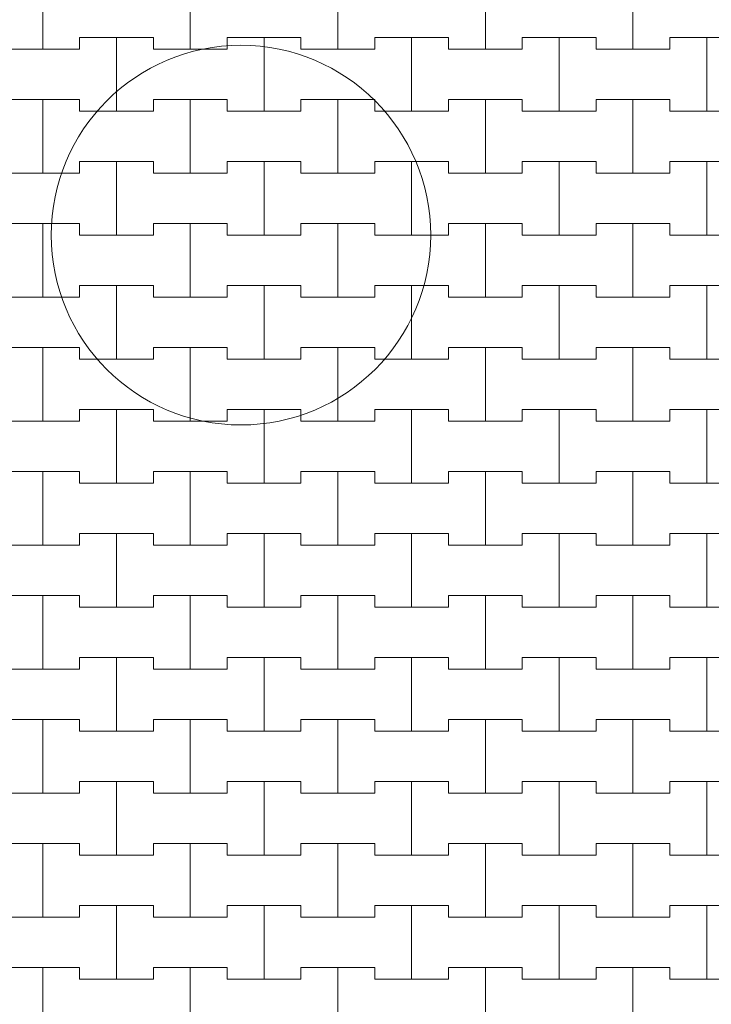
# Model space of a CAD drawing. Header units: millimetres. Extents: x 2826 to 3034, y 1533 to 1590.
# Tile 55 of 248: x 2937 to 2938.17, y 1568.78 to 1570.45. Entities that reach past the tile are written whole.
import ezdxf
from ezdxf.enums import TextEntityAlignment as Align

# ---------------------------------------------------------------- set-up
doc = ezdxf.new("R2010")
doc.units = ezdxf.units.MM
doc.layers.add('_Caneta_No__220', color=7, linetype='Continuous', lineweight=15, true_color=0x8a8a8a)
doc.styles.add('ESTILO_GERADO_2', font='arial.ttf')

# ---------------------------------------------------------------- blocks, each defined once
blk = doc.blocks.new('A$Cf44ad3b2')
at = {"layer": '_Caneta_No__220'}
for p, q in [((29.2387, 37.106), (29.2387, 37.231)), ((29.2387, 37.231), (29.2387, 37.106)), ((29.4887, 37.106), (29.4887, 37.231)), ((29.4887, 37.231), (29.4887, 37.106)), ((29.7387, 37.106), (29.7387, 37.231)), ((29.7387, 37.231), (29.7387, 37.106)), ((29.9887, 37.106), (29.9887, 37.231)), ((29.9887, 37.231), (29.9887, 37.106)), ((30.2387, 37.106), (30.2387, 37.231)), ((30.2387, 37.231), (30.2387, 37.106)), ((29.3012, 37.106), (29.3012, 37.126)), ((29.3012, 37.126), (29.3012, 37.106)), ((29.3012, 37.126), (29.3637, 37.126)), ((29.3012, 37.126), (29.4262, 37.126)), ((29.3637, 37.126), (29.4262, 37.126)), ((29.3637, 37.001), (29.3637, 37.126)), ((29.3637, 37.126), (29.3637, 37.001)), ((29.4262, 37.126), (29.4262, 37.106)), ((29.4262, 37.106), (29.4262, 37.126)), ((29.5512, 37.106), (29.5512, 37.126)), ((29.5512, 37.126), (29.5512, 37.106)), ((29.5512, 37.126), (29.6137, 37.126)), ((29.5512, 37.126), (29.6762, 37.126)), ((29.6137, 37.126), (29.6762, 37.126)), ((29.6137, 37.001), (29.6137, 37.126)), ((29.6137, 37.126), (29.6137, 37.001)), ((29.6762, 37.126), (29.6762, 37.106)), ((29.6762, 37.106), (29.6762, 37.126)), ((29.8012, 37.106), (29.8012, 37.126)), ((29.8012, 37.126), (29.8012, 37.106)), ((29.8012, 37.126), (29.8637, 37.126)), ((29.8012, 37.126), (29.9262, 37.126)), ((29.8637, 37.126), (29.9262, 37.126)), ((29.8637, 37.001), (29.8637, 37.126)), ((29.8637, 37.126), (29.8637, 37.001)), ((29.9262, 37.126), (29.9262, 37.106)), ((29.9262, 37.106), (29.9262, 37.126)), ((30.0512, 37.106), (30.0512, 37.126)), ((30.0512, 37.126), (30.0512, 37.106)), ((30.0512, 37.126), (30.1137, 37.126)), ((30.0512, 37.126), (30.1762, 37.126)), ((30.1137, 37.126), (30.1762, 37.126)), ((30.1137, 37.001), (30.1137, 37.126)), ((30.1137, 37.126), (30.1137, 37.001)), ((30.1762, 37.126), (30.1762, 37.106)), ((30.1762, 37.106), (30.1762, 37.126)), ((30.3012, 37.106), (30.3012, 37.126)), ((30.3012, 37.126), (30.3012, 37.106)), ((30.3012, 37.126), (30.3637, 37.126)), ((30.3012, 37.126), (30.4262, 37.126)), ((30.3637, 37.126), (30.4262, 37.126)), ((30.3637, 37.001), (30.3637, 37.126)), ((30.3637, 37.126), (30.3637, 37.001)), ((29.1762, 37.106), (29.2387, 37.106)), ((29.1762, 37.106), (29.3012, 37.106)), ((29.2387, 37.106), (29.3012, 37.106)), ((29.4262, 37.106), (29.4887, 37.106)), ((29.4262, 37.106), (29.5512, 37.106)), ((29.4887, 37.106), (29.5512, 37.106)), ((29.6762, 37.106), (29.7387, 37.106)), ((29.6762, 37.106), (29.8012, 37.106)), ((29.7387, 37.106), (29.8012, 37.106)), ((29.9262, 37.106), (29.9887, 37.106)), ((29.9262, 37.106), (30.0512, 37.106)), ((29.9887, 37.106), (30.0512, 37.106)), ((30.1762, 37.106), (30.2387, 37.106)), ((30.1762, 37.106), (30.3012, 37.106)), ((30.2387, 37.106), (30.3012, 37.106)), ((29.1762, 37.021), (29.2387, 37.021)), ((29.1762, 37.021), (29.3012, 37.021)), ((29.2387, 37.021), (29.3012, 37.021)), ((29.2387, 36.896), (29.2387, 37.021)), ((29.2387, 37.021), (29.2387, 36.896)), ((29.3012, 37.021), (29.3012, 37.001)), ((29.3012, 37.001), (29.3012, 37.021)), ((29.4262, 37.001), (29.4262, 37.021)), ((29.4262, 37.021), (29.4262, 37.001)), ((29.4262, 37.021), (29.4887, 37.021)), ((29.4262, 37.021), (29.5512, 37.021)), ((29.4887, 37.021), (29.5512, 37.021)), ((29.4887, 36.896), (29.4887, 37.021)), ((29.4887, 37.021), (29.4887, 36.896)), ((29.5512, 37.021), (29.5512, 37.001)), ((29.5512, 37.001), (29.5512, 37.021)), ((29.6762, 37.001), (29.6762, 37.021)), ((29.6762, 37.021), (29.6762, 37.001)), ((29.6762, 37.021), (29.7387, 37.021)), ((29.6762, 37.021), (29.8012, 37.021)), ((29.7387, 37.021), (29.8012, 37.021)), ((29.7387, 36.896), (29.7387, 37.021)), ((29.7387, 37.021), (29.7387, 36.896)), ((29.8012, 37.021), (29.8012, 37.001)), ((29.8012, 37.001), (29.8012, 37.021)), ((29.9262, 37.001), (29.9262, 37.021)), ((29.9262, 37.021), (29.9262, 37.001)), ((29.9262, 37.021), (29.9887, 37.021)), ((29.9262, 37.021), (30.0512, 37.021)), ((29.9887, 37.021), (30.0512, 37.021)), ((29.9887, 36.896), (29.9887, 37.021)), ((29.9887, 37.021), (29.9887, 36.896)), ((30.0512, 37.021), (30.0512, 37.001)), ((30.0512, 37.001), (30.0512, 37.021)), ((30.1762, 37.001), (30.1762, 37.021)), ((30.1762, 37.021), (30.1762, 37.001)), ((30.1762, 37.021), (30.2387, 37.021)), ((30.1762, 37.021), (30.3012, 37.021)), ((30.2387, 37.021), (30.3012, 37.021)), ((30.2387, 36.896), (30.2387, 37.021)), ((30.2387, 37.021), (30.2387, 36.896)), ((30.3012, 37.021), (30.3012, 37.001)), ((30.3012, 37.001), (30.3012, 37.021)), ((29.3012, 37.001), (29.3637, 37.001)), ((29.3012, 37.001), (29.4262, 37.001)), ((29.3637, 37.001), (29.4262, 37.001)), ((29.5512, 37.001), (29.6137, 37.001)), ((29.5512, 37.001), (29.6762, 37.001)), ((29.6137, 37.001), (29.6762, 37.001)), ((29.8012, 37.001), (29.8637, 37.001)), ((29.8012, 37.001), (29.9262, 37.001)), ((29.8637, 37.001), (29.9262, 37.001)), ((30.0512, 37.001), (30.1137, 37.001)), ((30.0512, 37.001), (30.1762, 37.001)), ((30.1137, 37.001), (30.1762, 37.001)), ((30.3012, 37.001), (30.3637, 37.001)), ((30.3012, 37.001), (30.4262, 37.001)), ((30.3637, 37.001), (30.4262, 37.001)), ((29.3012, 36.896), (29.3012, 36.916)), ((29.3012, 36.916), (29.3012, 36.896)), ((29.3012, 36.916), (29.3637, 36.916)), ((29.3012, 36.916), (29.4262, 36.916)), ((29.3637, 36.916), (29.4262, 36.916)), ((29.3637, 36.791), (29.3637, 36.916)), ((29.3637, 36.916), (29.3637, 36.791)), ((29.4262, 36.916), (29.4262, 36.896)), ((29.4262, 36.896), (29.4262, 36.916)), ((29.5512, 36.896), (29.5512, 36.916)), ((29.5512, 36.916), (29.5512, 36.896)), ((29.5512, 36.916), (29.6137, 36.916)), ((29.5512, 36.916), (29.6762, 36.916)), ((29.6137, 36.916), (29.6762, 36.916)), ((29.6137, 36.791), (29.6137, 36.916)), ((29.6137, 36.916), (29.6137, 36.791)), ((29.6762, 36.916), (29.6762, 36.896)), ((29.6762, 36.896), (29.6762, 36.916)), ((29.8012, 36.896), (29.8012, 36.916)), ((29.8012, 36.916), (29.8012, 36.896)), ((29.8012, 36.916), (29.8637, 36.916)), ((29.8012, 36.916), (29.9262, 36.916)), ((29.8637, 36.916), (29.9262, 36.916)), ((29.8637, 36.791), (29.8637, 36.916)), ((29.8637, 36.916), (29.8637, 36.791)), ((29.9262, 36.916), (29.9262, 36.896)), ((29.9262, 36.896), (29.9262, 36.916)), ((30.0512, 36.896), (30.0512, 36.916)), ((30.0512, 36.916), (30.0512, 36.896)), ((30.0512, 36.916), (30.1137, 36.916)), ((30.0512, 36.916), (30.1762, 36.916)), ((30.1137, 36.916), (30.1762, 36.916)), ((30.1137, 36.791), (30.1137, 36.916)), ((30.1137, 36.916), (30.1137, 36.791)), ((30.1762, 36.916), (30.1762, 36.896)), ((30.1762, 36.896), (30.1762, 36.916)), ((30.3012, 36.896), (30.3012, 36.916)), ((30.3012, 36.916), (30.3012, 36.896)), ((30.3012, 36.916), (30.3637, 36.916)), ((30.3012, 36.916), (30.4262, 36.916)), ((30.3637, 36.916), (30.4262, 36.916)), ((30.3637, 36.791), (30.3637, 36.916)), ((30.3637, 36.916), (30.3637, 36.791)), ((29.1762, 36.896), (29.2387, 36.896)), ((29.1762, 36.896), (29.3012, 36.896)), ((29.2387, 36.896), (29.3012, 36.896)), ((29.4262, 36.896), (29.4887, 36.896)), ((29.4262, 36.896), (29.5512, 36.896)), ((29.4887, 36.896), (29.5512, 36.896)), ((29.6762, 36.896), (29.7387, 36.896)), ((29.6762, 36.896), (29.8012, 36.896)), ((29.7387, 36.896), (29.8012, 36.896)), ((29.9262, 36.896), (29.9887, 36.896)), ((29.9262, 36.896), (30.0512, 36.896)), ((29.9887, 36.896), (30.0512, 36.896)), ((30.1762, 36.896), (30.2387, 36.896)), ((30.1762, 36.896), (30.3012, 36.896)), ((30.2387, 36.896), (30.3012, 36.896)), ((29.1762, 36.811), (29.2387, 36.811)), ((29.1762, 36.811), (29.3012, 36.811)), ((29.2387, 36.811), (29.3012, 36.811)), ((29.2387, 36.686), (29.2387, 36.811)), ((29.2387, 36.811), (29.2387, 36.686)), ((29.3012, 36.811), (29.3012, 36.791)), ((29.3012, 36.791), (29.3012, 36.811)), ((29.4262, 36.791), (29.4262, 36.811)), ((29.4262, 36.811), (29.4262, 36.791)), ((29.4262, 36.811), (29.4887, 36.811)), ((29.4262, 36.811), (29.5512, 36.811)), ((29.4887, 36.811), (29.5512, 36.811)), ((29.4887, 36.686), (29.4887, 36.811)), ((29.4887, 36.811), (29.4887, 36.686)), ((29.5512, 36.811), (29.5512, 36.791)), ((29.5512, 36.791), (29.5512, 36.811)), ((29.6762, 36.791), (29.6762, 36.811)), ((29.6762, 36.811), (29.6762, 36.791)), ((29.6762, 36.811), (29.7387, 36.811)), ((29.6762, 36.811), (29.8012, 36.811)), ((29.7387, 36.811), (29.8012, 36.811)), ((29.7387, 36.686), (29.7387, 36.811)), ((29.7387, 36.811), (29.7387, 36.686)), ((29.8012, 36.811), (29.8012, 36.791)), ((29.8012, 36.791), (29.8012, 36.811)), ((29.9262, 36.791), (29.9262, 36.811)), ((29.9262, 36.811), (29.9262, 36.791)), ((29.9262, 36.811), (29.9887, 36.811)), ((29.9262, 36.811), (30.0512, 36.811)), ((29.9887, 36.811), (30.0512, 36.811)), ((29.9887, 36.686), (29.9887, 36.811)), ((29.9887, 36.811), (29.9887, 36.686)), ((30.0512, 36.811), (30.0512, 36.791)), ((30.0512, 36.791), (30.0512, 36.811)), ((30.1762, 36.791), (30.1762, 36.811)), ((30.1762, 36.811), (30.1762, 36.791)), ((30.1762, 36.811), (30.2387, 36.811)), ((30.1762, 36.811), (30.3012, 36.811)), ((30.2387, 36.811), (30.3012, 36.811)), ((30.2387, 36.686), (30.2387, 36.811)), ((30.2387, 36.811), (30.2387, 36.686)), ((30.3012, 36.811), (30.3012, 36.791)), ((30.3012, 36.791), (30.3012, 36.811)), ((29.3012, 36.791), (29.3637, 36.791)), ((29.3012, 36.791), (29.4262, 36.791)), ((29.3637, 36.791), (29.4262, 36.791)), ((29.5512, 36.791), (29.6137, 36.791)), ((29.5512, 36.791), (29.6762, 36.791)), ((29.6137, 36.791), (29.6762, 36.791)), ((29.8012, 36.791), (29.8637, 36.791)), ((29.8012, 36.791), (29.9262, 36.791)), ((29.8637, 36.791), (29.9262, 36.791)), ((30.0512, 36.791), (30.1137, 36.791)), ((30.0512, 36.791), (30.1762, 36.791)), ((30.1137, 36.791), (30.1762, 36.791)), ((30.3012, 36.791), (30.3637, 36.791)), ((30.3012, 36.791), (30.4262, 36.791)), ((30.3637, 36.791), (30.4262, 36.791)), ((29.3012, 36.686), (29.3012, 36.706)), ((29.3012, 36.706), (29.3012, 36.686)), ((29.3012, 36.706), (29.3637, 36.706)), ((29.3012, 36.706), (29.4262, 36.706)), ((29.3637, 36.706), (29.4262, 36.706)), ((29.3637, 36.581), (29.3637, 36.706)), ((29.3637, 36.706), (29.3637, 36.581)), ((29.4262, 36.706), (29.4262, 36.686)), ((29.4262, 36.686), (29.4262, 36.706)), ((29.5512, 36.686), (29.5512, 36.706)), ((29.5512, 36.706), (29.5512, 36.686)), ((29.5512, 36.706), (29.6137, 36.706)), ((29.5512, 36.706), (29.6762, 36.706)), ((29.6137, 36.706), (29.6762, 36.706)), ((29.6137, 36.581), (29.6137, 36.706)), ((29.6137, 36.706), (29.6137, 36.581)), ((29.6762, 36.706), (29.6762, 36.686)), ((29.6762, 36.686), (29.6762, 36.706)), ((29.8012, 36.686), (29.8012, 36.706)), ((29.8012, 36.706), (29.8012, 36.686)), ((29.8012, 36.706), (29.8637, 36.706)), ((29.8012, 36.706), (29.9262, 36.706)), ((29.8637, 36.706), (29.9262, 36.706)), ((29.8637, 36.581), (29.8637, 36.706)), ((29.8637, 36.706), (29.8637, 36.581)), ((29.9262, 36.706), (29.9262, 36.686)), ((29.9262, 36.686), (29.9262, 36.706)), ((30.0512, 36.686), (30.0512, 36.706)), ((30.0512, 36.706), (30.0512, 36.686)), ((30.0512, 36.706), (30.1137, 36.706)), ((30.0512, 36.706), (30.1762, 36.706)), ((30.1137, 36.706), (30.1762, 36.706)), ((30.1137, 36.581), (30.1137, 36.706)), ((30.1137, 36.706), (30.1137, 36.581)), ((30.1762, 36.706), (30.1762, 36.686)), ((30.1762, 36.686), (30.1762, 36.706)), ((30.3012, 36.686), (30.3012, 36.706)), ((30.3012, 36.706), (30.3012, 36.686)), ((30.3012, 36.706), (30.3637, 36.706)), ((30.3012, 36.706), (30.4262, 36.706)), ((30.3637, 36.706), (30.4262, 36.706)), ((30.3637, 36.581), (30.3637, 36.706)), ((30.3637, 36.706), (30.3637, 36.581)), ((29.1762, 36.686), (29.2387, 36.686)), ((29.1762, 36.686), (29.3012, 36.686)), ((29.2387, 36.686), (29.3012, 36.686)), ((29.4262, 36.686), (29.4887, 36.686)), ((29.4262, 36.686), (29.5512, 36.686)), ((29.4887, 36.686), (29.5512, 36.686)), ((29.6762, 36.686), (29.7387, 36.686)), ((29.6762, 36.686), (29.8012, 36.686)), ((29.7387, 36.686), (29.8012, 36.686)), ((29.9262, 36.686), (29.9887, 36.686)), ((29.9262, 36.686), (30.0512, 36.686)), ((29.9887, 36.686), (30.0512, 36.686)), ((30.1762, 36.686), (30.2387, 36.686)), ((30.1762, 36.686), (30.3012, 36.686)), ((30.2387, 36.686), (30.3012, 36.686)), ((29.1762, 36.601), (29.2387, 36.601)), ((29.1762, 36.601), (29.3012, 36.601)), ((29.2387, 36.601), (29.3012, 36.601)), ((29.2387, 36.476), (29.2387, 36.601)), ((29.2387, 36.601), (29.2387, 36.476)), ((29.3012, 36.601), (29.3012, 36.581)), ((29.3012, 36.581), (29.3012, 36.601)), ((29.4262, 36.581), (29.4262, 36.601)), ((29.4262, 36.601), (29.4262, 36.581)), ((29.4262, 36.601), (29.4887, 36.601)), ((29.4262, 36.601), (29.5512, 36.601)), ((29.4887, 36.601), (29.5512, 36.601)), ((29.4887, 36.476), (29.4887, 36.601)), ((29.4887, 36.601), (29.4887, 36.476)), ((29.5512, 36.601), (29.5512, 36.581)), ((29.5512, 36.581), (29.5512, 36.601)), ((29.6762, 36.581), (29.6762, 36.601)), ((29.6762, 36.601), (29.6762, 36.581)), ((29.6762, 36.601), (29.7387, 36.601)), ((29.6762, 36.601), (29.8012, 36.601)), ((29.7387, 36.601), (29.8012, 36.601)), ((29.7387, 36.476), (29.7387, 36.601)), ((29.7387, 36.601), (29.7387, 36.476)), ((29.8012, 36.601), (29.8012, 36.581)), ((29.8012, 36.581), (29.8012, 36.601)), ((29.9262, 36.581), (29.9262, 36.601)), ((29.9262, 36.601), (29.9262, 36.581)), ((29.9262, 36.601), (29.9887, 36.601)), ((29.9262, 36.601), (30.0512, 36.601)), ((29.9887, 36.601), (30.0512, 36.601)), ((29.9887, 36.476), (29.9887, 36.601)), ((29.9887, 36.601), (29.9887, 36.476)), ((30.0512, 36.601), (30.0512, 36.581)), ((30.0512, 36.581), (30.0512, 36.601)), ((30.1762, 36.581), (30.1762, 36.601)), ((30.1762, 36.601), (30.1762, 36.581)), ((30.1762, 36.601), (30.2387, 36.601)), ((30.1762, 36.601), (30.3012, 36.601)), ((30.2387, 36.601), (30.3012, 36.601)), ((30.2387, 36.476), (30.2387, 36.601)), ((30.2387, 36.601), (30.2387, 36.476)), ((30.3012, 36.601), (30.3012, 36.581)), ((30.3012, 36.581), (30.3012, 36.601)), ((29.3012, 36.581), (29.3637, 36.581)), ((29.3012, 36.581), (29.4262, 36.581)), ((29.3637, 36.581), (29.4262, 36.581)), ((29.5512, 36.581), (29.6137, 36.581)), ((29.5512, 36.581), (29.6762, 36.581)), ((29.6137, 36.581), (29.6762, 36.581)), ((29.8012, 36.581), (29.8637, 36.581)), ((29.8012, 36.581), (29.9262, 36.581)), ((29.8637, 36.581), (29.9262, 36.581)), ((30.0512, 36.581), (30.1137, 36.581)), ((30.0512, 36.581), (30.1762, 36.581)), ((30.1137, 36.581), (30.1762, 36.581)), ((30.3012, 36.581), (30.3637, 36.581)), ((30.3012, 36.581), (30.4262, 36.581)), ((30.3637, 36.581), (30.4262, 36.581)), ((29.3012, 36.476), (29.3012, 36.496)), ((29.3012, 36.496), (29.3012, 36.476)), ((29.3012, 36.496), (29.3637, 36.496)), ((29.3012, 36.496), (29.4262, 36.496)), ((29.3637, 36.496), (29.4262, 36.496)), ((29.3637, 36.371), (29.3637, 36.496)), ((29.3637, 36.496), (29.3637, 36.371)), ((29.4262, 36.496), (29.4262, 36.476)), ((29.4262, 36.476), (29.4262, 36.496)), ((29.5512, 36.476), (29.5512, 36.496)), ((29.5512, 36.496), (29.5512, 36.476)), ((29.5512, 36.496), (29.6137, 36.496)), ((29.5512, 36.496), (29.6762, 36.496)), ((29.6137, 36.496), (29.6762, 36.496)), ((29.6137, 36.371), (29.6137, 36.496)), ((29.6137, 36.496), (29.6137, 36.371)), ((29.6762, 36.496), (29.6762, 36.476)), ((29.6762, 36.476), (29.6762, 36.496)), ((29.8012, 36.476), (29.8012, 36.496)), ((29.8012, 36.496), (29.8012, 36.476)), ((29.8012, 36.496), (29.8637, 36.496)), ((29.8012, 36.496), (29.9262, 36.496)), ((29.8637, 36.496), (29.9262, 36.496)), ((29.8637, 36.371), (29.8637, 36.496)), ((29.8637, 36.496), (29.8637, 36.371)), ((29.9262, 36.496), (29.9262, 36.476)), ((29.9262, 36.476), (29.9262, 36.496)), ((30.0512, 36.476), (30.0512, 36.496)), ((30.0512, 36.496), (30.0512, 36.476)), ((30.0512, 36.496), (30.1137, 36.496)), ((30.0512, 36.496), (30.1762, 36.496)), ((30.1137, 36.496), (30.1762, 36.496)), ((30.1137, 36.371), (30.1137, 36.496)), ((30.1137, 36.496), (30.1137, 36.371)), ((30.1762, 36.496), (30.1762, 36.476)), ((30.1762, 36.476), (30.1762, 36.496)), ((30.3012, 36.476), (30.3012, 36.496)), ((30.3012, 36.496), (30.3012, 36.476)), ((30.3012, 36.496), (30.3637, 36.496)), ((30.3012, 36.496), (30.4262, 36.496)), ((30.3637, 36.496), (30.4262, 36.496)), ((30.3637, 36.371), (30.3637, 36.496)), ((30.3637, 36.496), (30.3637, 36.371)), ((29.1762, 36.476), (29.2387, 36.476)), ((29.1762, 36.476), (29.3012, 36.476)), ((29.2387, 36.476), (29.3012, 36.476)), ((29.4262, 36.476), (29.4887, 36.476)), ((29.4262, 36.476), (29.5512, 36.476)), ((29.4887, 36.476), (29.5512, 36.476)), ((29.6762, 36.476), (29.7387, 36.476)), ((29.6762, 36.476), (29.8012, 36.476)), ((29.7387, 36.476), (29.8012, 36.476)), ((29.9262, 36.476), (29.9887, 36.476)), ((29.9262, 36.476), (30.0512, 36.476)), ((29.9887, 36.476), (30.0512, 36.476)), ((30.1762, 36.476), (30.2387, 36.476)), ((30.1762, 36.476), (30.3012, 36.476)), ((30.2387, 36.476), (30.3012, 36.476)), ((29.1762, 36.391), (29.2387, 36.391)), ((29.1762, 36.391), (29.3012, 36.391)), ((29.2387, 36.391), (29.3012, 36.391)), ((29.2387, 36.266), (29.2387, 36.391)), ((29.2387, 36.391), (29.2387, 36.266)), ((29.3012, 36.391), (29.3012, 36.371)), ((29.3012, 36.371), (29.3012, 36.391)), ((29.4262, 36.371), (29.4262, 36.391)), ((29.4262, 36.391), (29.4262, 36.371)), ((29.4262, 36.391), (29.4887, 36.391)), ((29.4262, 36.391), (29.5512, 36.391)), ((29.4887, 36.391), (29.5512, 36.391)), ((29.4887, 36.266), (29.4887, 36.391)), ((29.4887, 36.391), (29.4887, 36.266)), ((29.5512, 36.391), (29.5512, 36.371)), ((29.5512, 36.371), (29.5512, 36.391)), ((29.6762, 36.371), (29.6762, 36.391)), ((29.6762, 36.391), (29.6762, 36.371)), ((29.6762, 36.391), (29.7387, 36.391)), ((29.6762, 36.391), (29.8012, 36.391)), ((29.7387, 36.391), (29.8012, 36.391)), ((29.7387, 36.266), (29.7387, 36.391)), ((29.7387, 36.391), (29.7387, 36.266)), ((29.8012, 36.391), (29.8012, 36.371)), ((29.8012, 36.371), (29.8012, 36.391)), ((29.9262, 36.371), (29.9262, 36.391)), ((29.9262, 36.391), (29.9262, 36.371)), ((29.9262, 36.391), (29.9887, 36.391)), ((29.9262, 36.391), (30.0512, 36.391)), ((29.9887, 36.391), (30.0512, 36.391)), ((29.9887, 36.266), (29.9887, 36.391)), ((29.9887, 36.391), (29.9887, 36.266)), ((30.0512, 36.391), (30.0512, 36.371)), ((30.0512, 36.371), (30.0512, 36.391)), ((30.1762, 36.371), (30.1762, 36.391)), ((30.1762, 36.391), (30.1762, 36.371)), ((30.1762, 36.391), (30.2387, 36.391)), ((30.1762, 36.391), (30.3012, 36.391)), ((30.2387, 36.391), (30.3012, 36.391)), ((30.2387, 36.266), (30.2387, 36.391)), ((30.2387, 36.391), (30.2387, 36.266)), ((30.3012, 36.391), (30.3012, 36.371)), ((30.3012, 36.371), (30.3012, 36.391)), ((29.3012, 36.371), (29.3637, 36.371)), ((29.3012, 36.371), (29.4262, 36.371)), ((29.3637, 36.371), (29.4262, 36.371)), ((29.5512, 36.371), (29.6137, 36.371)), ((29.5512, 36.371), (29.6762, 36.371)), ((29.6137, 36.371), (29.6762, 36.371)), ((29.8012, 36.371), (29.8637, 36.371)), ((29.8012, 36.371), (29.9262, 36.371)), ((29.8637, 36.371), (29.9262, 36.371)), ((30.0512, 36.371), (30.1137, 36.371)), ((30.0512, 36.371), (30.1762, 36.371)), ((30.1137, 36.371), (30.1762, 36.371)), ((30.3012, 36.371), (30.3637, 36.371)), ((30.3012, 36.371), (30.4262, 36.371)), ((30.3637, 36.371), (30.4262, 36.371)), ((29.3012, 36.266), (29.3012, 36.286)), ((29.3012, 36.286), (29.3012, 36.266)), ((29.3012, 36.286), (29.3637, 36.286)), ((29.3012, 36.286), (29.4262, 36.286)), ((29.3637, 36.286), (29.4262, 36.286)), ((29.3637, 36.161), (29.3637, 36.286)), ((29.3637, 36.286), (29.3637, 36.161)), ((29.4262, 36.286), (29.4262, 36.266)), ((29.4262, 36.266), (29.4262, 36.286)), ((29.5512, 36.266), (29.5512, 36.286)), ((29.5512, 36.286), (29.5512, 36.266)), ((29.5512, 36.286), (29.6137, 36.286)), ((29.5512, 36.286), (29.6762, 36.286)), ((29.6137, 36.286), (29.6762, 36.286)), ((29.6137, 36.161), (29.6137, 36.286)), ((29.6137, 36.286), (29.6137, 36.161)), ((29.6762, 36.286), (29.6762, 36.266)), ((29.6762, 36.266), (29.6762, 36.286)), ((29.8012, 36.266), (29.8012, 36.286)), ((29.8012, 36.286), (29.8012, 36.266)), ((29.8012, 36.286), (29.8637, 36.286)), ((29.8012, 36.286), (29.9262, 36.286)), ((29.8637, 36.286), (29.9262, 36.286)), ((29.8637, 36.161), (29.8637, 36.286)), ((29.8637, 36.286), (29.8637, 36.161)), ((29.9262, 36.286), (29.9262, 36.266)), ((29.9262, 36.266), (29.9262, 36.286)), ((30.0512, 36.266), (30.0512, 36.286)), ((30.0512, 36.286), (30.0512, 36.266)), ((30.0512, 36.286), (30.1137, 36.286)), ((30.0512, 36.286), (30.1762, 36.286)), ((30.1137, 36.286), (30.1762, 36.286)), ((30.1137, 36.161), (30.1137, 36.286)), ((30.1137, 36.286), (30.1137, 36.161)), ((30.1762, 36.286), (30.1762, 36.266)), ((30.1762, 36.266), (30.1762, 36.286)), ((30.3012, 36.266), (30.3012, 36.286)), ((30.3012, 36.286), (30.3012, 36.266)), ((30.3012, 36.286), (30.3637, 36.286)), ((30.3012, 36.286), (30.4262, 36.286)), ((30.3637, 36.286), (30.4262, 36.286)), ((30.3637, 36.161), (30.3637, 36.286)), ((30.3637, 36.286), (30.3637, 36.161)), ((29.1762, 36.266), (29.2387, 36.266)), ((29.1762, 36.266), (29.3012, 36.266)), ((29.2387, 36.266), (29.3012, 36.266)), ((29.4262, 36.266), (29.4887, 36.266)), ((29.4262, 36.266), (29.5512, 36.266)), ((29.4887, 36.266), (29.5512, 36.266)), ((29.6762, 36.266), (29.7387, 36.266)), ((29.6762, 36.266), (29.8012, 36.266)), ((29.7387, 36.266), (29.8012, 36.266)), ((29.9262, 36.266), (29.9887, 36.266)), ((29.9262, 36.266), (30.0512, 36.266)), ((29.9887, 36.266), (30.0512, 36.266)), ((30.1762, 36.266), (30.2387, 36.266)), ((30.1762, 36.266), (30.3012, 36.266)), ((30.2387, 36.266), (30.3012, 36.266)), ((29.1762, 36.181), (29.2387, 36.181)), ((29.1762, 36.181), (29.3012, 36.181)), ((29.2387, 36.181), (29.3012, 36.181)), ((29.2387, 36.056), (29.2387, 36.181)), ((29.2387, 36.181), (29.2387, 36.056)), ((29.3012, 36.181), (29.3012, 36.161)), ((29.3012, 36.161), (29.3012, 36.181)), ((29.4262, 36.161), (29.4262, 36.181)), ((29.4262, 36.181), (29.4262, 36.161)), ((29.4262, 36.181), (29.4887, 36.181)), ((29.4262, 36.181), (29.5512, 36.181)), ((29.4887, 36.181), (29.5512, 36.181)), ((29.4887, 36.056), (29.4887, 36.181)), ((29.4887, 36.181), (29.4887, 36.056)), ((29.5512, 36.181), (29.5512, 36.161)), ((29.5512, 36.161), (29.5512, 36.181)), ((29.6762, 36.161), (29.6762, 36.181)), ((29.6762, 36.181), (29.6762, 36.161)), ((29.6762, 36.181), (29.7387, 36.181)), ((29.6762, 36.181), (29.8012, 36.181)), ((29.7387, 36.181), (29.8012, 36.181)), ((29.7387, 36.056), (29.7387, 36.181)), ((29.7387, 36.181), (29.7387, 36.056)), ((29.8012, 36.181), (29.8012, 36.161)), ((29.8012, 36.161), (29.8012, 36.181)), ((29.9262, 36.161), (29.9262, 36.181)), ((29.9262, 36.181), (29.9262, 36.161)), ((29.9262, 36.181), (29.9887, 36.181)), ((29.9262, 36.181), (30.0512, 36.181)), ((29.9887, 36.181), (30.0512, 36.181)), ((29.9887, 36.056), (29.9887, 36.181)), ((29.9887, 36.181), (29.9887, 36.056)), ((30.0512, 36.181), (30.0512, 36.161)), ((30.0512, 36.161), (30.0512, 36.181)), ((30.1762, 36.161), (30.1762, 36.181)), ((30.1762, 36.181), (30.1762, 36.161)), ((30.1762, 36.181), (30.2387, 36.181)), ((30.1762, 36.181), (30.3012, 36.181)), ((30.2387, 36.181), (30.3012, 36.181)), ((30.2387, 36.056), (30.2387, 36.181)), ((30.2387, 36.181), (30.2387, 36.056)), ((30.3012, 36.181), (30.3012, 36.161)), ((30.3012, 36.161), (30.3012, 36.181)), ((29.3012, 36.161), (29.3637, 36.161)), ((29.3012, 36.161), (29.4262, 36.161)), ((29.3637, 36.161), (29.4262, 36.161)), ((29.5512, 36.161), (29.6137, 36.161)), ((29.5512, 36.161), (29.6762, 36.161)), ((29.6137, 36.161), (29.6762, 36.161)), ((29.8012, 36.161), (29.8637, 36.161)), ((29.8012, 36.161), (29.9262, 36.161)), ((29.8637, 36.161), (29.9262, 36.161)), ((30.0512, 36.161), (30.1137, 36.161)), ((30.0512, 36.161), (30.1762, 36.161)), ((30.1137, 36.161), (30.1762, 36.161)), ((30.3012, 36.161), (30.3637, 36.161)), ((30.3012, 36.161), (30.4262, 36.161)), ((30.3637, 36.161), (30.4262, 36.161)), ((29.3012, 36.056), (29.3012, 36.076)), ((29.3012, 36.076), (29.3012, 36.056)), ((29.3012, 36.076), (29.3637, 36.076)), ((29.3012, 36.076), (29.4262, 36.076)), ((29.3637, 36.076), (29.4262, 36.076)), ((29.3637, 35.951), (29.3637, 36.076)), ((29.3637, 36.076), (29.3637, 35.951)), ((29.4262, 36.076), (29.4262, 36.056)), ((29.4262, 36.056), (29.4262, 36.076)), ((29.5512, 36.056), (29.5512, 36.076)), ((29.5512, 36.076), (29.5512, 36.056)), ((29.5512, 36.076), (29.6137, 36.076)), ((29.5512, 36.076), (29.6762, 36.076)), ((29.6137, 36.076), (29.6762, 36.076)), ((29.6137, 35.951), (29.6137, 36.076)), ((29.6137, 36.076), (29.6137, 35.951)), ((29.6762, 36.076), (29.6762, 36.056)), ((29.6762, 36.056), (29.6762, 36.076)), ((29.8012, 36.056), (29.8012, 36.076)), ((29.8012, 36.076), (29.8012, 36.056)), ((29.8012, 36.076), (29.8637, 36.076)), ((29.8012, 36.076), (29.9262, 36.076)), ((29.8637, 36.076), (29.9262, 36.076)), ((29.8637, 35.951), (29.8637, 36.076)), ((29.8637, 36.076), (29.8637, 35.951)), ((29.9262, 36.076), (29.9262, 36.056)), ((29.9262, 36.056), (29.9262, 36.076)), ((30.0512, 36.056), (30.0512, 36.076)), ((30.0512, 36.076), (30.0512, 36.056)), ((30.0512, 36.076), (30.1137, 36.076)), ((30.0512, 36.076), (30.1762, 36.076)), ((30.1137, 36.076), (30.1762, 36.076)), ((30.1137, 35.951), (30.1137, 36.076)), ((30.1137, 36.076), (30.1137, 35.951)), ((30.1762, 36.076), (30.1762, 36.056)), ((30.1762, 36.056), (30.1762, 36.076)), ((30.3012, 36.056), (30.3012, 36.076)), ((30.3012, 36.076), (30.3012, 36.056)), ((30.3012, 36.076), (30.3637, 36.076)), ((30.3012, 36.076), (30.4262, 36.076)), ((30.3637, 36.076), (30.4262, 36.076)), ((30.3637, 35.951), (30.3637, 36.076)), ((30.3637, 36.076), (30.3637, 35.951)), ((29.1762, 36.056), (29.2387, 36.056)), ((29.1762, 36.056), (29.3012, 36.056)), ((29.2387, 36.056), (29.3012, 36.056)), ((29.4262, 36.056), (29.4887, 36.056)), ((29.4262, 36.056), (29.5512, 36.056)), ((29.4887, 36.056), (29.5512, 36.056)), ((29.6762, 36.056), (29.7387, 36.056)), ((29.6762, 36.056), (29.8012, 36.056)), ((29.7387, 36.056), (29.8012, 36.056)), ((29.9262, 36.056), (29.9887, 36.056)), ((29.9262, 36.056), (30.0512, 36.056)), ((29.9887, 36.056), (30.0512, 36.056)), ((30.1762, 36.056), (30.2387, 36.056)), ((30.1762, 36.056), (30.3012, 36.056)), ((30.2387, 36.056), (30.3012, 36.056)), ((29.1762, 35.971), (29.2387, 35.971)), ((29.1762, 35.971), (29.3012, 35.971)), ((29.2387, 35.971), (29.3012, 35.971)), ((29.2387, 35.846), (29.2387, 35.971)), ((29.2387, 35.971), (29.2387, 35.846)), ((29.3012, 35.971), (29.3012, 35.951)), ((29.3012, 35.951), (29.3012, 35.971)), ((29.4262, 35.951), (29.4262, 35.971)), ((29.4262, 35.971), (29.4262, 35.951)), ((29.4262, 35.971), (29.4887, 35.971)), ((29.4262, 35.971), (29.5512, 35.971)), ((29.4887, 35.971), (29.5512, 35.971)), ((29.4887, 35.846), (29.4887, 35.971)), ((29.4887, 35.971), (29.4887, 35.846)), ((29.5512, 35.971), (29.5512, 35.951)), ((29.5512, 35.951), (29.5512, 35.971)), ((29.6762, 35.951), (29.6762, 35.971)), ((29.6762, 35.971), (29.6762, 35.951)), ((29.6762, 35.971), (29.7387, 35.971)), ((29.6762, 35.971), (29.8012, 35.971)), ((29.7387, 35.971), (29.8012, 35.971)), ((29.7387, 35.846), (29.7387, 35.971)), ((29.7387, 35.971), (29.7387, 35.846)), ((29.8012, 35.971), (29.8012, 35.951)), ((29.8012, 35.951), (29.8012, 35.971)), ((29.9262, 35.951), (29.9262, 35.971)), ((29.9262, 35.971), (29.9262, 35.951)), ((29.9262, 35.971), (29.9887, 35.971)), ((29.9262, 35.971), (30.0512, 35.971)), ((29.9887, 35.971), (30.0512, 35.971)), ((29.9887, 35.846), (29.9887, 35.971)), ((29.9887, 35.971), (29.9887, 35.846)), ((30.0512, 35.971), (30.0512, 35.951)), ((30.0512, 35.951), (30.0512, 35.971)), ((30.1762, 35.951), (30.1762, 35.971)), ((30.1762, 35.971), (30.1762, 35.951)), ((30.1762, 35.971), (30.2387, 35.971)), ((30.1762, 35.971), (30.3012, 35.971)), ((30.2387, 35.971), (30.3012, 35.971)), ((30.2387, 35.846), (30.2387, 35.971)), ((30.2387, 35.971), (30.2387, 35.846)), ((30.3012, 35.971), (30.3012, 35.951)), ((30.3012, 35.951), (30.3012, 35.971)), ((29.3012, 35.951), (29.3637, 35.951)), ((29.3012, 35.951), (29.4262, 35.951)), ((29.3637, 35.951), (29.4262, 35.951)), ((29.5512, 35.951), (29.6137, 35.951)), ((29.5512, 35.951), (29.6762, 35.951)), ((29.6137, 35.951), (29.6762, 35.951)), ((29.8012, 35.951), (29.8637, 35.951)), ((29.8012, 35.951), (29.9262, 35.951)), ((29.8637, 35.951), (29.9262, 35.951)), ((30.0512, 35.951), (30.1137, 35.951)), ((30.0512, 35.951), (30.1762, 35.951)), ((30.1137, 35.951), (30.1762, 35.951)), ((30.3012, 35.951), (30.3637, 35.951)), ((30.3012, 35.951), (30.4262, 35.951)), ((30.3637, 35.951), (30.4262, 35.951)), ((29.3012, 35.846), (29.3012, 35.866)), ((29.3012, 35.866), (29.3012, 35.846)), ((29.3012, 35.866), (29.3637, 35.866)), ((29.3012, 35.866), (29.4262, 35.866)), ((29.3637, 35.866), (29.4262, 35.866)), ((29.3637, 35.741), (29.3637, 35.866)), ((29.3637, 35.866), (29.3637, 35.741)), ((29.4262, 35.866), (29.4262, 35.846)), ((29.4262, 35.846), (29.4262, 35.866)), ((29.5512, 35.846), (29.5512, 35.866)), ((29.5512, 35.866), (29.5512, 35.846)), ((29.5512, 35.866), (29.6137, 35.866)), ((29.5512, 35.866), (29.6762, 35.866)), ((29.6137, 35.866), (29.6762, 35.866)), ((29.6137, 35.741), (29.6137, 35.866)), ((29.6137, 35.866), (29.6137, 35.741)), ((29.6762, 35.866), (29.6762, 35.846)), ((29.6762, 35.846), (29.6762, 35.866)), ((29.8012, 35.846), (29.8012, 35.866)), ((29.8012, 35.866), (29.8012, 35.846)), ((29.8012, 35.866), (29.8637, 35.866)), ((29.8012, 35.866), (29.9262, 35.866)), ((29.8637, 35.866), (29.9262, 35.866)), ((29.8637, 35.741), (29.8637, 35.866)), ((29.8637, 35.866), (29.8637, 35.741)), ((29.9262, 35.866), (29.9262, 35.846)), ((29.9262, 35.846), (29.9262, 35.866)), ((30.0512, 35.846), (30.0512, 35.866)), ((30.0512, 35.866), (30.0512, 35.846)), ((30.0512, 35.866), (30.1137, 35.866)), ((30.0512, 35.866), (30.1762, 35.866)), ((30.1137, 35.866), (30.1762, 35.866)), ((30.1137, 35.741), (30.1137, 35.866)), ((30.1137, 35.866), (30.1137, 35.741)), ((30.1762, 35.866), (30.1762, 35.846)), ((30.1762, 35.846), (30.1762, 35.866)), ((30.3012, 35.846), (30.3012, 35.866)), ((30.3012, 35.866), (30.3012, 35.846)), ((30.3012, 35.866), (30.3637, 35.866)), ((30.3012, 35.866), (30.4262, 35.866)), ((30.3637, 35.866), (30.4262, 35.866)), ((30.3637, 35.741), (30.3637, 35.866)), ((30.3637, 35.866), (30.3637, 35.741)), ((29.1762, 35.846), (29.2387, 35.846)), ((29.1762, 35.846), (29.3012, 35.846)), ((29.2387, 35.846), (29.3012, 35.846)), ((29.4262, 35.846), (29.4887, 35.846)), ((29.4262, 35.846), (29.5512, 35.846)), ((29.4887, 35.846), (29.5512, 35.846)), ((29.6762, 35.846), (29.7387, 35.846)), ((29.6762, 35.846), (29.8012, 35.846)), ((29.7387, 35.846), (29.8012, 35.846)), ((29.9262, 35.846), (29.9887, 35.846)), ((29.9262, 35.846), (30.0512, 35.846)), ((29.9887, 35.846), (30.0512, 35.846)), ((30.1762, 35.846), (30.2387, 35.846)), ((30.1762, 35.846), (30.3012, 35.846)), ((30.2387, 35.846), (30.3012, 35.846)), ((29.1762, 35.761), (29.2387, 35.761)), ((29.1762, 35.761), (29.3012, 35.761)), ((29.2387, 35.761), (29.3012, 35.761)), ((29.2387, 35.636), (29.2387, 35.761)), ((29.2387, 35.761), (29.2387, 35.636)), ((29.3012, 35.761), (29.3012, 35.741)), ((29.3012, 35.741), (29.3012, 35.761)), ((29.4262, 35.741), (29.4262, 35.761)), ((29.4262, 35.761), (29.4262, 35.741)), ((29.4262, 35.761), (29.4887, 35.761)), ((29.4262, 35.761), (29.5512, 35.761)), ((29.4887, 35.761), (29.5512, 35.761)), ((29.4887, 35.636), (29.4887, 35.761)), ((29.4887, 35.761), (29.4887, 35.636)), ((29.5512, 35.761), (29.5512, 35.741)), ((29.5512, 35.741), (29.5512, 35.761)), ((29.6762, 35.741), (29.6762, 35.761)), ((29.6762, 35.761), (29.6762, 35.741)), ((29.6762, 35.761), (29.7387, 35.761)), ((29.6762, 35.761), (29.8012, 35.761)), ((29.7387, 35.761), (29.8012, 35.761)), ((29.7387, 35.636), (29.7387, 35.761)), ((29.7387, 35.761), (29.7387, 35.636)), ((29.8012, 35.761), (29.8012, 35.741)), ((29.8012, 35.741), (29.8012, 35.761)), ((29.9262, 35.741), (29.9262, 35.761)), ((29.9262, 35.761), (29.9262, 35.741)), ((29.9262, 35.761), (29.9887, 35.761)), ((29.9262, 35.761), (30.0512, 35.761)), ((29.9887, 35.761), (30.0512, 35.761)), ((29.9887, 35.636), (29.9887, 35.761)), ((29.9887, 35.761), (29.9887, 35.636)), ((30.0512, 35.761), (30.0512, 35.741)), ((30.0512, 35.741), (30.0512, 35.761)), ((30.1762, 35.741), (30.1762, 35.761)), ((30.1762, 35.761), (30.1762, 35.741)), ((30.1762, 35.761), (30.2387, 35.761)), ((30.1762, 35.761), (30.3012, 35.761)), ((30.2387, 35.761), (30.3012, 35.761)), ((30.2387, 35.636), (30.2387, 35.761)), ((30.2387, 35.761), (30.2387, 35.636)), ((30.3012, 35.761), (30.3012, 35.741)), ((30.3012, 35.741), (30.3012, 35.761)), ((29.3012, 35.741), (29.3637, 35.741)), ((29.3012, 35.741), (29.4262, 35.741)), ((29.3637, 35.741), (29.4262, 35.741)), ((29.5512, 35.741), (29.6137, 35.741)), ((29.5512, 35.741), (29.6762, 35.741)), ((29.6137, 35.741), (29.6762, 35.741)), ((29.8012, 35.741), (29.8637, 35.741)), ((29.8012, 35.741), (29.9262, 35.741)), ((29.8637, 35.741), (29.9262, 35.741)), ((30.0512, 35.741), (30.1137, 35.741)), ((30.0512, 35.741), (30.1762, 35.741)), ((30.1137, 35.741), (30.1762, 35.741)), ((30.3012, 35.741), (30.3637, 35.741)), ((30.3012, 35.741), (30.4262, 35.741)), ((30.3637, 35.741), (30.4262, 35.741)), ((29.3012, 35.636), (29.3012, 35.656)), ((29.3012, 35.656), (29.3012, 35.636)), ((29.3012, 35.656), (29.3637, 35.656)), ((29.3012, 35.656), (29.4262, 35.656)), ((29.3637, 35.656), (29.4262, 35.656)), ((29.3637, 35.531), (29.3637, 35.656)), ((29.3637, 35.656), (29.3637, 35.531)), ((29.4262, 35.656), (29.4262, 35.636)), ((29.4262, 35.636), (29.4262, 35.656)), ((29.5512, 35.636), (29.5512, 35.656)), ((29.5512, 35.656), (29.5512, 35.636)), ((29.5512, 35.656), (29.6137, 35.656)), ((29.5512, 35.656), (29.6762, 35.656)), ((29.6137, 35.656), (29.6762, 35.656)), ((29.6137, 35.531), (29.6137, 35.656)), ((29.6137, 35.656), (29.6137, 35.531)), ((29.6762, 35.656), (29.6762, 35.636)), ((29.6762, 35.636), (29.6762, 35.656)), ((29.8012, 35.636), (29.8012, 35.656)), ((29.8012, 35.656), (29.8012, 35.636)), ((29.8012, 35.656), (29.8637, 35.656)), ((29.8012, 35.656), (29.9262, 35.656)), ((29.8637, 35.656), (29.9262, 35.656)), ((29.8637, 35.531), (29.8637, 35.656)), ((29.8637, 35.656), (29.8637, 35.531)), ((29.9262, 35.656), (29.9262, 35.636)), ((29.9262, 35.636), (29.9262, 35.656)), ((30.0512, 35.636), (30.0512, 35.656)), ((30.0512, 35.656), (30.0512, 35.636)), ((30.0512, 35.656), (30.1137, 35.656)), ((30.0512, 35.656), (30.1762, 35.656)), ((30.1137, 35.656), (30.1762, 35.656)), ((30.1137, 35.531), (30.1137, 35.656)), ((30.1137, 35.656), (30.1137, 35.531)), ((30.1762, 35.656), (30.1762, 35.636)), ((30.1762, 35.636), (30.1762, 35.656)), ((30.3012, 35.636), (30.3012, 35.656)), ((30.3012, 35.656), (30.3012, 35.636)), ((30.3012, 35.656), (30.3637, 35.656)), ((30.3012, 35.656), (30.4262, 35.656)), ((30.3637, 35.656), (30.4262, 35.656)), ((30.3637, 35.531), (30.3637, 35.656)), ((30.3637, 35.656), (30.3637, 35.531)), ((29.1762, 35.636), (29.2387, 35.636)), ((29.1762, 35.636), (29.3012, 35.636)), ((29.2387, 35.636), (29.3012, 35.636)), ((29.4262, 35.636), (29.4887, 35.636)), ((29.4262, 35.636), (29.5512, 35.636)), ((29.4887, 35.636), (29.5512, 35.636)), ((29.6762, 35.636), (29.7387, 35.636)), ((29.6762, 35.636), (29.8012, 35.636)), ((29.7387, 35.636), (29.8012, 35.636)), ((29.9262, 35.636), (29.9887, 35.636)), ((29.9262, 35.636), (30.0512, 35.636)), ((29.9887, 35.636), (30.0512, 35.636)), ((30.1762, 35.636), (30.2387, 35.636)), ((30.1762, 35.636), (30.3012, 35.636)), ((30.2387, 35.636), (30.3012, 35.636)), ((29.1762, 35.551), (29.2387, 35.551)), ((29.1762, 35.551), (29.3012, 35.551)), ((29.2387, 35.551), (29.3012, 35.551)), ((29.2387, 35.426), (29.2387, 35.551)), ((29.2387, 35.551), (29.2387, 35.426)), ((29.3012, 35.551), (29.3012, 35.531)), ((29.3012, 35.531), (29.3012, 35.551)), ((29.4262, 35.531), (29.4262, 35.551)), ((29.4262, 35.551), (29.4262, 35.531)), ((29.4262, 35.551), (29.4887, 35.551)), ((29.4262, 35.551), (29.5512, 35.551)), ((29.4887, 35.551), (29.5512, 35.551)), ((29.4887, 35.426), (29.4887, 35.551)), ((29.4887, 35.551), (29.4887, 35.426)), ((29.5512, 35.551), (29.5512, 35.531)), ((29.5512, 35.531), (29.5512, 35.551)), ((29.6762, 35.531), (29.6762, 35.551)), ((29.6762, 35.551), (29.6762, 35.531)), ((29.6762, 35.551), (29.7387, 35.551)), ((29.6762, 35.551), (29.8012, 35.551)), ((29.7387, 35.551), (29.8012, 35.551)), ((29.7387, 35.426), (29.7387, 35.551)), ((29.7387, 35.551), (29.7387, 35.426)), ((29.8012, 35.551), (29.8012, 35.531)), ((29.8012, 35.531), (29.8012, 35.551)), ((29.9262, 35.531), (29.9262, 35.551)), ((29.9262, 35.551), (29.9262, 35.531)), ((29.9262, 35.551), (29.9887, 35.551)), ((29.9262, 35.551), (30.0512, 35.551)), ((29.9887, 35.551), (30.0512, 35.551)), ((29.9887, 35.426), (29.9887, 35.551)), ((29.9887, 35.551), (29.9887, 35.426)), ((30.0512, 35.551), (30.0512, 35.531)), ((30.0512, 35.531), (30.0512, 35.551)), ((30.1762, 35.531), (30.1762, 35.551)), ((30.1762, 35.551), (30.1762, 35.531)), ((30.1762, 35.551), (30.2387, 35.551)), ((30.1762, 35.551), (30.3012, 35.551)), ((30.2387, 35.551), (30.3012, 35.551)), ((30.2387, 35.426), (30.2387, 35.551)), ((30.2387, 35.551), (30.2387, 35.426)), ((30.3012, 35.551), (30.3012, 35.531)), ((30.3012, 35.531), (30.3012, 35.551)), ((29.3012, 35.531), (29.3637, 35.531)), ((29.3012, 35.531), (29.4262, 35.531)), ((29.3637, 35.531), (29.4262, 35.531)), ((29.5512, 35.531), (29.6137, 35.531)), ((29.5512, 35.531), (29.6762, 35.531)), ((29.6137, 35.531), (29.6762, 35.531)), ((29.8012, 35.531), (29.8637, 35.531)), ((29.8012, 35.531), (29.9262, 35.531)), ((29.8637, 35.531), (29.9262, 35.531)), ((30.0512, 35.531), (30.1137, 35.531)), ((30.0512, 35.531), (30.1762, 35.531)), ((30.1137, 35.531), (30.1762, 35.531)), ((30.3012, 35.531), (30.3637, 35.531)), ((30.3012, 35.531), (30.4262, 35.531)), ((30.3637, 35.531), (30.4262, 35.531))]:
    blk.add_line(p, q, dxfattribs=at)
blk.add_circle((29.5745, 36.7913), 0.3215, dxfattribs=at)
blk.add_arc((35.6186, 42.742), 11.126, 203.4652, 249.77702, dxfattribs=at)
at = {"layer": '_Caneta_No__220', "style": 'ESTILO_GERADO_2'}
for p in [(50.2713, 22.5674), (50.8713, 22.5674)]:
    blk.add_attdef('txt', text='', height=0.12, dxfattribs=at).set_placement(p, align=Align.MIDDLE_CENTER)
blk.add_attdef('txt', text='', height=0.12, rotation=90, dxfattribs=at).set_placement((17.1363, 18.425), align=Align.MIDDLE_CENTER)

msp = doc.modelspace()

# ---------------------------------------------------------------- block references
msp.add_blockref('A$Cf44ad3b2', (2907.7964, 1533.293))

doc.saveas('drawing.dxf')
